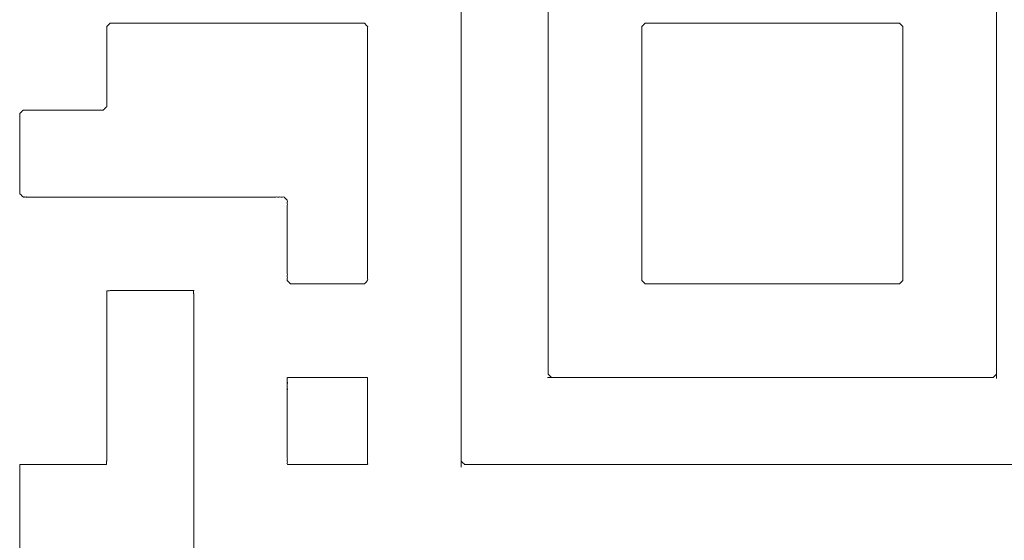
# Model space of a CAD drawing. Header units: millimetres. Extents: x 4 to 1188, y 1 to 840.
# Tile 46 of 123: x 413.112 to 414.37, y 274.816 to 275.481. Entities that reach past the tile are written whole.
import ezdxf

# ---------------------------------------------------------------- set-up
doc = ezdxf.new("R2010")
doc.units = ezdxf.units.MM
doc.layers.add('1', color=7, linetype='Continuous', true_color=0xffffff)

msp = doc.modelspace()

# ---------------------------------------------------------------- linework, layer by layer
at = {"layer": '1', "color": 154, "linetype": 'Continuous', "lineweight": 13}
for points, knots in [([(413.6762, 275.6864), (413.6762, 275.7035), (413.6762, 274.9172), (413.6762, 274.9343), (413.6762, 274.9429), (413.6762, 274.96), (413.6762, 274.9771), (413.6762, 274.9941), (413.6762, 275.0112), (413.6762, 275.0198), (413.6762, 275.0369), (413.6762, 275.054), (413.6762, 275.0711), (413.6762, 275.0882), (413.6762, 275.0967), (413.6762, 275.1138), (413.6762, 275.1223), (413.6762, 275.1394), (413.6762, 275.1565), (413.6762, 275.1736), (413.6762, 275.1822), (413.6762, 275.1993), (413.6762, 275.2078), (413.6762, 275.2249), (413.6762, 275.242), (413.6762, 275.2591), (413.6762, 275.2676), (413.6762, 275.2847), (413.6762, 275.3018), (413.6762, 275.3104), (413.6762, 275.3275), (413.6762, 275.3445), (413.6762, 275.3616), (413.6762, 275.3702), (413.6762, 275.3873), (413.6762, 275.4044), (413.6762, 275.4129), (413.6762, 275.43), (413.6762, 275.4471), (413.6762, 275.4642), (413.6762, 275.4813), (413.6762, 275.4984), (413.6762, 275.5155), (413.6762, 275.5326), (413.6762, 275.5497), (413.6762, 275.5667), (413.6762, 275.5753), (413.6762, 275.5924), (413.6762, 275.6095), (413.6762, 275.6266), (413.6762, 275.6437), (413.6762, 275.6522), (413.6762, 275.6693), (413.6762, 275.6864), (413.6762, 275.7035)], [0, 0, 0.005435, 0.505435, 0.516304, 0.521739, 0.532609, 0.543478, 0.554348, 0.565217, 0.570652, 0.581522, 0.592391, 0.603261, 0.61413, 0.619565, 0.630435, 0.63587, 0.646739, 0.657609, 0.668478, 0.673913, 0.684783, 0.690217, 0.701087, 0.711957, 0.722826, 0.728261, 0.73913, 0.75, 0.755435, 0.766304, 0.777174, 0.788043, 0.793478, 0.804348, 0.815217, 0.820652, 0.831522, 0.842391, 0.853261, 0.86413, 0.875, 0.88587, 0.896739, 0.907609, 0.918478, 0.923913, 0.934783, 0.945652, 0.956522, 0.967391, 0.972826, 0.983696, 0.994565, 1, 1]), ([(413.7873, 275.0283), (413.7873, 275.5924), (413.7873, 275.5838), (413.7873, 275.5667), (413.7873, 275.5497), (413.7873, 275.5411), (413.7873, 275.524), (413.7873, 275.5155), (413.7873, 275.4984), (413.7873, 275.4813), (413.7873, 275.4727), (413.7873, 275.4556), (413.7873, 275.4386), (413.7873, 275.4215), (413.7873, 275.4044), (413.7873, 275.3958), (413.7873, 275.3787), (413.7873, 275.3702), (413.7873, 275.3531), (413.7873, 275.336), (413.7873, 275.3189), (413.7873, 275.3018), (413.7873, 275.2847), (413.7873, 275.2676), (413.7873, 275.2505), (413.7873, 275.242), (413.7873, 275.2249), (413.7873, 275.2078), (413.7873, 275.1907), (413.7873, 275.1736), (413.7873, 275.1565), (413.7873, 275.148), (413.7873, 275.1309), (413.7873, 275.1138), (413.7873, 275.0967), (413.7873, 275.0882), (413.7873, 275.0711), (413.7873, 275.0625), (413.7873, 275.0454), (413.7873, 275.0283)], [0, 0, 0.5, 0.507576, 0.522727, 0.537879, 0.545454, 0.560606, 0.568182, 0.583333, 0.598485, 0.606061, 0.621212, 0.636364, 0.651515, 0.666667, 0.674242, 0.689394, 0.69697, 0.712121, 0.727273, 0.742424, 0.757576, 0.772727, 0.787879, 0.80303, 0.810606, 0.825758, 0.840909, 0.856061, 0.871212, 0.886364, 0.893939, 0.909091, 0.924242, 0.939394, 0.94697, 0.962121, 0.969697, 0.984848, 1, 1]), ([(414.3599, 275.5753), (414.3599, 275.5924), (414.3599, 275.0283), (414.3599, 275.0454), (414.3599, 275.0625), (414.3599, 275.0711), (414.3599, 275.0882), (414.3599, 275.0967), (414.3599, 275.1138), (414.3599, 275.1309), (414.3599, 275.148), (414.3599, 275.1565), (414.3599, 275.1736), (414.3599, 275.1907), (414.3599, 275.2078), (414.3599, 275.2249), (414.3599, 275.242), (414.3599, 275.2591), (414.3599, 275.2762), (414.3599, 275.2847), (414.3599, 275.3018), (414.3599, 275.3104), (414.3599, 275.3275), (414.3599, 275.3445), (414.3599, 275.3531), (414.3599, 275.3702), (414.3599, 275.3873), (414.3599, 275.4044), (414.3599, 275.4215), (414.3599, 275.4386), (414.3599, 275.4556), (414.3599, 275.4727), (414.3599, 275.4898), (414.3599, 275.4984), (414.3599, 275.5155), (414.3599, 275.524), (414.3599, 275.5411), (414.3599, 275.5582), (414.3599, 275.5753), (414.3599, 275.5924)], [0, 0, 0.007576, 0.507576, 0.522727, 0.537879, 0.545455, 0.560606, 0.568182, 0.583333, 0.598485, 0.613636, 0.621212, 0.636364, 0.651515, 0.666667, 0.681818, 0.69697, 0.712121, 0.727273, 0.734849, 0.75, 0.757576, 0.772727, 0.787879, 0.795455, 0.810606, 0.825758, 0.840909, 0.856061, 0.871212, 0.886364, 0.901515, 0.916667, 0.924243, 0.939394, 0.94697, 0.962121, 0.977273, 0.992424, 1, 1]), ([(413.2233, 275.4727), (413.2233, 275.4556), (413.2233, 275.4386), (413.2233, 275.4215), (413.2233, 275.4044), (413.2233, 275.3958), (413.2233, 275.3787), (413.2233, 275.3702), (413.219, 275.3659), (413.2105, 275.3659), (413.1934, 275.3659), (413.1763, 275.3659), (413.1592, 275.3659), (413.1421, 275.3659), (413.125, 275.3659), (413.1165, 275.3659), (413.1122, 275.3616), (413.1122, 275.3445), (413.1122, 275.3275), (413.1122, 275.3104), (413.1122, 275.2933), (413.1122, 275.2762), (413.1122, 275.2591), (413.1165, 275.2548), (413.125, 275.2548), (413.1421, 275.2548), (413.1592, 275.2548), (413.1763, 275.2548), (413.1934, 275.2548), (413.2019, 275.2548), (413.219, 275.2548), (413.2361, 275.2548), (413.2532, 275.2548), (413.2703, 275.2548), (413.2874, 275.2548), (413.3045, 275.2548), (413.3216, 275.2548), (413.3387, 275.2548), (413.3558, 275.2548), (413.3728, 275.2548), (413.3814, 275.2548), (413.3985, 275.2548), (413.407, 275.2548), (413.4241, 275.2548), (413.4327, 275.2548), (413.4498, 275.2548), (413.454, 275.2505), (413.454, 275.2334), (413.454, 275.2249), (413.454, 275.2078), (413.454, 275.1907), (413.454, 275.1736), (413.454, 275.1651), (413.454, 275.148), (413.4583, 275.1437), (413.4754, 275.1437), (413.4839, 275.1437), (413.501, 275.1437), (413.5096, 275.1437), (413.5267, 275.1437), (413.5352, 275.1437), (413.5523, 275.1437), (413.5566, 275.148), (413.5566, 275.1651), (413.5566, 275.1736), (413.5566, 275.1907), (413.5566, 275.2078), (413.5566, 275.2249), (413.5566, 275.242), (413.5566, 275.2591), (413.5566, 275.2762), (413.5566, 275.2847), (413.5566, 275.3018), (413.5566, 275.3104), (413.5566, 275.3275), (413.5566, 275.3445), (413.5566, 275.3616), (413.5566, 275.3787), (413.5566, 275.3873), (413.5566, 275.4044), (413.5566, 275.4215), (413.5566, 275.4386), (413.5566, 275.4471), (413.5566, 275.4642), (413.5566, 275.4727), (413.5523, 275.477), (413.5352, 275.477), (413.5181, 275.477), (413.501, 275.477), (413.4839, 275.477), (413.4754, 275.477), (413.4583, 275.477), (413.4412, 275.477), (413.4241, 275.477), (413.407, 275.477), (413.3899, 275.477), (413.3728, 275.477), (413.3558, 275.477), (413.3387, 275.477), (413.3216, 275.477), (413.3045, 275.477), (413.2874, 275.477), (413.2703, 275.477), (413.2532, 275.477), (413.2361, 275.477), (413.2276, 275.477), (413.2233, 275.4727)], [0, 0, 0.011132, 0.022265, 0.033397, 0.044529, 0.050095, 0.061228, 0.066794, 0.07073, 0.076296, 0.087428, 0.098561, 0.109693, 0.120825, 0.131958, 0.137524, 0.14146, 0.152592, 0.163724, 0.174857, 0.185989, 0.197121, 0.208254, 0.21219, 0.217756, 0.228888, 0.24002, 0.251153, 0.262285, 0.267851, 0.278984, 0.290116, 0.301248, 0.312381, 0.323513, 0.334645, 0.345778, 0.35691, 0.368042, 0.379175, 0.384741, 0.395873, 0.401439, 0.412572, 0.418138, 0.42927, 0.433206, 0.444338, 0.449905, 0.461037, 0.472169, 0.483301, 0.488868, 0.5, 0.503936, 0.515068, 0.520634, 0.531767, 0.537333, 0.548465, 0.554031, 0.565164, 0.5691, 0.580232, 0.585798, 0.59693, 0.608063, 0.619195, 0.630327, 0.64146, 0.652592, 0.658158, 0.66929, 0.674857, 0.685989, 0.697121, 0.708254, 0.719386, 0.724952, 0.736085, 0.747217, 0.758349, 0.763915, 0.775048, 0.780614, 0.78455, 0.795682, 0.806814, 0.817947, 0.829079, 0.834645, 0.845778, 0.85691, 0.868042, 0.879175, 0.890307, 0.901439, 0.912572, 0.923704, 0.934836, 0.945969, 0.957101, 0.968233, 0.979366, 0.990498, 0.996064, 1, 1]), ([(413.907, 275.4727), (413.907, 275.4556), (413.907, 275.4386), (413.907, 275.43), (413.907, 275.4129), (413.907, 275.3958), (413.907, 275.3873), (413.907, 275.3702), (413.907, 275.3531), (413.907, 275.336), (413.907, 275.3189), (413.907, 275.3018), (413.907, 275.2847), (413.907, 275.2676), (413.907, 275.2505), (413.907, 275.242), (413.907, 275.2249), (413.907, 275.2078), (413.907, 275.1993), (413.907, 275.1822), (413.907, 275.1651), (413.907, 275.148), (413.9113, 275.1437), (413.9198, 275.1437), (413.9369, 275.1437), (413.9454, 275.1437), (413.9625, 275.1437), (413.9796, 275.1437), (413.9882, 275.1437), (414.0053, 275.1437), (414.0224, 275.1437), (414.0395, 275.1437), (414.0565, 275.1437), (414.0651, 275.1437), (414.0822, 275.1437), (414.0907, 275.1437), (414.1078, 275.1437), (414.1249, 275.1437), (414.142, 275.1437), (414.1591, 275.1437), (414.1676, 275.1437), (414.1847, 275.1437), (414.2018, 275.1437), (414.2189, 275.1437), (414.236, 275.1437), (414.2403, 275.148), (414.2403, 275.1651), (414.2403, 275.1822), (414.2403, 275.1993), (414.2403, 275.2078), (414.2403, 275.2249), (414.2403, 275.242), (414.2403, 275.2591), (414.2403, 275.2676), (414.2403, 275.2847), (414.2403, 275.3018), (414.2403, 275.3189), (414.2403, 275.336), (414.2403, 275.3445), (414.2403, 275.3616), (414.2403, 275.3702), (414.2403, 275.3873), (414.2403, 275.3958), (414.2403, 275.4129), (414.2403, 275.43), (414.2403, 275.4471), (414.2403, 275.4642), (414.2403, 275.4727), (414.236, 275.477), (414.2189, 275.477), (414.2018, 275.477), (414.1847, 275.477), (414.1676, 275.477), (414.1506, 275.477), (414.1335, 275.477), (414.1164, 275.477), (414.0993, 275.477), (414.0822, 275.477), (414.0736, 275.477), (414.0565, 275.477), (414.0395, 275.477), (414.0309, 275.477), (414.0138, 275.477), (414.0053, 275.477), (413.9882, 275.477), (413.9796, 275.477), (413.9625, 275.477), (413.954, 275.477), (413.9369, 275.477), (413.9198, 275.477), (413.9113, 275.477), (413.907, 275.4727)], [0, 0, 0.012918, 0.025835, 0.032294, 0.045211, 0.058129, 0.064588, 0.077505, 0.090423, 0.10334, 0.116258, 0.129175, 0.142093, 0.15501, 0.167928, 0.174387, 0.187304, 0.200222, 0.206681, 0.219598, 0.232516, 0.245433, 0.25, 0.256459, 0.269376, 0.275835, 0.288753, 0.30167, 0.308129, 0.321046, 0.333964, 0.346882, 0.359799, 0.366258, 0.379175, 0.385634, 0.398551, 0.411469, 0.424387, 0.437304, 0.443763, 0.45668, 0.469598, 0.482516, 0.495433, 0.5, 0.512918, 0.525835, 0.538753, 0.545211, 0.558129, 0.571046, 0.583964, 0.590423, 0.60334, 0.616258, 0.629175, 0.642093, 0.648552, 0.661469, 0.667928, 0.680845, 0.687304, 0.700222, 0.713139, 0.726057, 0.738974, 0.745433, 0.75, 0.762917, 0.775835, 0.788753, 0.80167, 0.814588, 0.827505, 0.840423, 0.85334, 0.866258, 0.872717, 0.885634, 0.898551, 0.90501, 0.917928, 0.924387, 0.937304, 0.943763, 0.95668, 0.963139, 0.976057, 0.988974, 0.995433, 1, 1]), ([(413.2233, 275.135), (413.2233, 274.9213), (413.2233, 274.9384), (413.2233, 274.9555), (413.2233, 274.9641), (413.2233, 274.9812), (413.2233, 274.9983), (413.2233, 275.0154), (413.2233, 275.0325), (413.2233, 275.0495), (413.2233, 275.0581), (413.2233, 275.0752), (413.2233, 275.0923), (413.2233, 275.1094), (413.2233, 275.1265), (413.2233, 275.135)], [0, 0, 0.5, 0.54, 0.58, 0.6, 0.64, 0.68, 0.72, 0.76, 0.800001, 0.82, 0.86, 0.9, 0.94, 0.98, 1, 1]), ([(413.2317, 275.1352), (413.2488, 275.1352), (413.2573, 275.1352), (413.2744, 275.1352), (413.2915, 275.1352), (413.3001, 275.1352), (413.3172, 275.1352), (413.3343, 275.1352), (413.2317, 275.1352)], [0, 0, 0.083332, 0.125, 0.208334, 0.291666, 0.333334, 0.416668, 0.5, 1, 1]), ([(413.3344, 274.7934), (413.3344, 275.1267), (413.3344, 275.1096), (413.3344, 275.0925), (413.3344, 275.0754), (413.3344, 275.0583), (413.3344, 275.0413), (413.3344, 275.0242), (413.3344, 275.0071), (413.3344, 274.9985), (413.3344, 274.9814), (413.3344, 274.9729), (413.3344, 274.9558), (413.3344, 274.9472), (413.3344, 274.9301), (413.3344, 274.9216), (413.3344, 274.9045), (413.3344, 274.8959), (413.3344, 274.8788), (413.3344, 274.8617), (413.3344, 274.8447), (413.3344, 274.8361), (413.3344, 274.819), (413.3344, 274.8019), (413.3344, 274.7934)], [0, 0, 0.5, 0.525641, 0.551282, 0.576923, 0.602564, 0.628205, 0.653846, 0.679487, 0.692308, 0.717949, 0.730769, 0.75641, 0.769231, 0.794872, 0.807692, 0.833333, 0.846154, 0.871795, 0.897436, 0.923077, 0.935897, 0.961539, 0.98718, 1, 1]), ([(413.454, 275.0241), (413.454, 275.007), (413.454, 274.9984), (413.454, 274.9813), (413.454, 274.9642), (413.454, 274.9557), (413.454, 274.9386), (413.454, 274.9301), (413.454, 274.913), (413.4711, 274.913), (413.4882, 274.913), (413.5053, 274.913), (413.5224, 274.913), (413.531, 274.913), (413.548, 274.913), (413.5566, 274.913), (413.5566, 274.9215), (413.5566, 274.9386), (413.5566, 274.9557), (413.5566, 274.9728), (413.5566, 274.9899), (413.5566, 275.007), (413.5566, 275.0241), (413.548, 275.0241), (413.531, 275.0241), (413.5224, 275.0241), (413.5053, 275.0241), (413.4968, 275.0241), (413.4797, 275.0241), (413.4626, 275.0241), (413.454, 275.0241), (413.454, 275.007)], [0, 0, 0.02, 0.04, 0.08, 0.12, 0.14, 0.18, 0.2, 0.24, 0.28, 0.320001, 0.36, 0.4, 0.42, 0.46, 0.48, 0.5, 0.54, 0.58, 0.62, 0.66, 0.7, 0.74, 0.76, 0.8, 0.82, 0.86, 0.88, 0.92, 0.96, 0.98, 1, 1]), ([(414.3557, 275.0241), (413.7916, 275.0241), (413.8087, 275.0241), (413.8258, 275.0241), (413.8343, 275.0241), (413.8514, 275.0241), (413.86, 275.0241), (413.8771, 275.0241), (413.8942, 275.0241), (413.9113, 275.0241), (413.9284, 275.0241), (413.9369, 275.0241), (413.954, 275.0241), (413.9711, 275.0241), (413.9882, 275.0241), (414.0053, 275.0241), (414.0224, 275.0241), (414.0309, 275.0241), (414.048, 275.0241), (414.0651, 275.0241), (414.0822, 275.0241), (414.0993, 275.0241), (414.1164, 275.0241), (414.1335, 275.0241), (414.1506, 275.0241), (414.1676, 275.0241), (414.1762, 275.0241), (414.1933, 275.0241), (414.2104, 275.0241), (414.2275, 275.0241), (414.2446, 275.0241), (414.2531, 275.0241), (414.2702, 275.0241), (414.2873, 275.0241), (414.2958, 275.0241), (414.3129, 275.0241), (414.33, 275.0241), (414.3386, 275.0241), (414.3557, 275.0241)], [0, 0, 0.5, 0.515152, 0.530303, 0.537879, 0.55303, 0.560606, 0.575758, 0.590909, 0.606061, 0.621212, 0.628788, 0.643939, 0.659091, 0.674242, 0.689394, 0.704545, 0.712121, 0.727273, 0.742424, 0.757576, 0.772727, 0.787879, 0.80303, 0.818182, 0.833333, 0.840909, 0.856061, 0.871212, 0.886364, 0.901515, 0.909091, 0.924242, 0.939394, 0.94697, 0.962121, 0.977273, 0.984848, 1, 1]), ([(413.1122, 274.9128), (413.1122, 274.6905), (413.1122, 274.7076), (413.1122, 274.7247), (413.1122, 274.7418), (413.1122, 274.7589), (413.1122, 274.776), (413.1122, 274.7931), (413.1122, 274.8102), (413.1122, 274.8273), (413.1122, 274.8444), (413.1122, 274.8615), (413.1122, 274.8786), (413.1122, 274.8871), (413.1122, 274.9042), (413.1122, 274.9128)], [0, 0, 0.5, 0.538461, 0.576923, 0.615385, 0.653846, 0.692308, 0.730769, 0.769231, 0.807692, 0.846154, 0.884615, 0.923077, 0.942308, 0.980769, 1, 1]), ([(413.2231, 274.913), (413.1205, 274.913), (413.1291, 274.913), (413.1462, 274.913), (413.1633, 274.913), (413.1804, 274.913), (413.1975, 274.913), (413.2146, 274.913), (413.2231, 274.913)], [0, 0, 0.5, 0.541666, 0.624999, 0.708333, 0.791667, 0.875001, 0.958332, 1, 1]), ([(413.6976, 274.913), (413.6805, 274.913), (414.4668, 274.913), (414.4497, 274.913), (414.4326, 274.913), (414.4155, 274.913), (414.4069, 274.913), (414.3898, 274.913), (414.3728, 274.913), (414.3557, 274.913), (414.3386, 274.913), (414.3215, 274.913), (414.3129, 274.913), (414.2958, 274.913), (414.2873, 274.913), (414.2702, 274.913), (414.2531, 274.913), (414.236, 274.913), (414.2189, 274.913), (414.2018, 274.913), (414.1847, 274.913), (414.1676, 274.913), (414.1591, 274.913), (414.142, 274.913), (414.1249, 274.913), (414.1078, 274.913), (414.0907, 274.913), (414.0822, 274.913), (414.0651, 274.913), (414.0565, 274.913), (414.0395, 274.913), (414.0309, 274.913), (414.0138, 274.913), (414.0053, 274.913), (413.9882, 274.913), (413.9796, 274.913), (413.9625, 274.913), (413.9454, 274.913), (413.9369, 274.913), (413.9198, 274.913), (413.9027, 274.913), (413.8856, 274.913), (413.8771, 274.913), (413.86, 274.913), (413.8514, 274.913), (413.8343, 274.913), (413.8173, 274.913), (413.8002, 274.913), (413.7831, 274.913), (413.766, 274.913), (413.7489, 274.913), (413.7318, 274.913), (413.7232, 274.913), (413.7062, 274.913), (413.6976, 274.913), (413.6805, 274.913)], [0, 0, 0.005435, 0.505435, 0.516304, 0.527174, 0.538043, 0.543478, 0.554348, 0.565217, 0.576087, 0.586956, 0.597826, 0.603261, 0.61413, 0.619565, 0.630435, 0.641304, 0.652174, 0.663043, 0.673913, 0.684783, 0.695652, 0.701087, 0.711956, 0.722826, 0.733696, 0.744565, 0.75, 0.760869, 0.766304, 0.777174, 0.782609, 0.793478, 0.798913, 0.809783, 0.815217, 0.826087, 0.836957, 0.842391, 0.853261, 0.864131, 0.875, 0.880435, 0.891304, 0.896739, 0.907609, 0.918478, 0.929348, 0.940217, 0.951087, 0.961957, 0.972826, 0.978261, 0.98913, 0.994565, 1, 1])]:
    msp.add_open_spline(points, degree=1, knots=knots, dxfattribs=at)
for points in [[(413.2317, 275.1352), (413.2233, 275.135)], [(413.3343, 275.1352), (413.3344, 275.1267)], [(413.7873, 275.0283), (413.7916, 275.0241)], [(414.3599, 275.0283), (414.3557, 275.0241)], [(413.2233, 274.9213), (413.2231, 274.913)], [(413.1205, 274.913), (413.1122, 274.9128)], [(413.6762, 274.9172), (413.6805, 274.913)]]:
    msp.add_open_spline(points, degree=1, dxfattribs=at)

doc.saveas('drawing.dxf')
